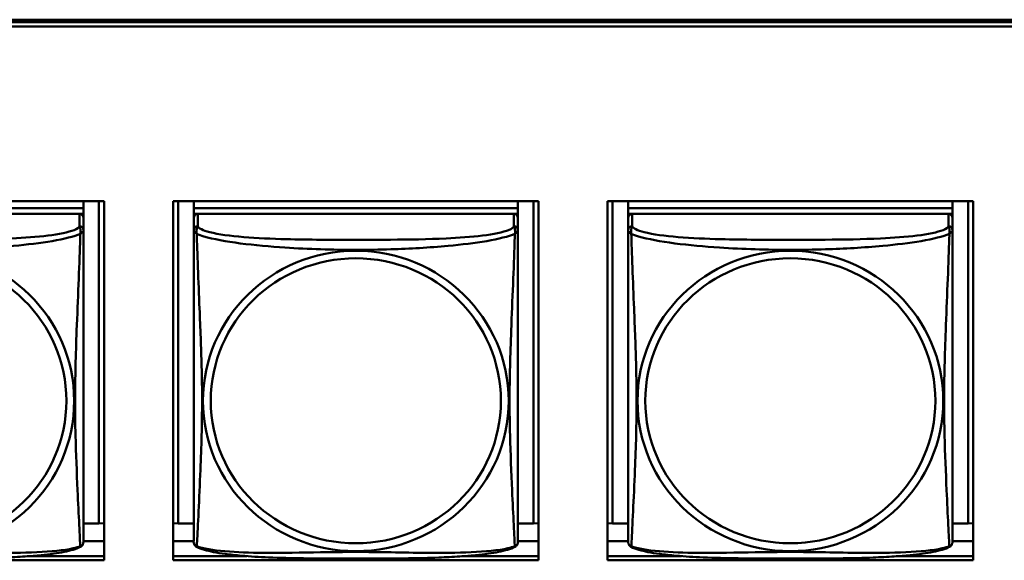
# Model space of a CAD drawing. Header units: inches. Extents: x 0.8 to 72.9, y -7.8 to 49.3.
# Tile 72 of 256: x 46 to 47.4, y 9.7 to 10.5. Entities that reach past the tile are written whole.
import ezdxf

# ---------------------------------------------------------------- set-up
doc = ezdxf.new("R2010")
doc.units = ezdxf.units.IN
doc.header["$MEASUREMENT"] = 0
doc.layers.add('Visible Edges(ROSSANSI)', color=7, linetype='Continuous', lineweight=50)
doc.layers.add('Visible Tangent Edges(ROSSANSI)', color=7, linetype='Continuous', lineweight=50)

msp = doc.modelspace()

# ---------------------------------------------------------------- linework, layer by layer
at = {"layer": 'Visible Edges(ROSSANSI)'}
for p, q in [((35.8647, 10.477), (53.2398, 10.477)), ((35.8647, 10.4733), (53.2398, 10.4733)), ((53.2398, 10.4672), (35.8647, 10.4672)), ((45.5483, 10.2127), (46.0807, 10.2127)), ((46.0507, 10.2127), (46.0507, 10.2024)), ((46.0733, 10.2127), (46.0733, 9.7436)), ((46.0807, 10.2127), (46.0807, 9.69)), ((46.1813, 9.69), (46.1813, 10.2127)), ((46.1813, 10.2127), (46.7137, 10.2127)), ((46.1886, 9.7436), (46.1886, 10.2127)), ((46.2113, 10.2127), (46.2113, 10.2024)), ((46.6837, 10.2127), (46.6837, 10.2024)), ((46.7063, 10.2127), (46.7063, 9.7436)), ((46.7137, 10.2127), (46.7137, 9.69)), ((46.8143, 9.69), (46.8143, 10.2127)), ((46.8143, 10.2127), (47.3467, 10.2127)), ((46.8216, 9.7436), (46.8216, 10.2127)), ((46.8443, 10.2127), (46.8443, 10.2024)), ((47.3167, 10.2127), (47.3167, 10.2024)), ((47.3393, 10.2127), (47.3393, 9.7436)), ((47.3467, 10.2127), (47.3467, 9.69)), ((46.0507, 10.2024), (45.5783, 10.2024)), ((45.5783, 10.2024), (46.0507, 10.2024)), ((46.0507, 10.2024), (46.0507, 10.1942)), ((46.0507, 10.2024), (46.0507, 10.2024)), ((46.6837, 10.2024), (46.2113, 10.2024)), ((46.2113, 10.2024), (46.2113, 10.1942)), ((46.2113, 10.2024), (46.2113, 10.2024)), ((46.2113, 10.2024), (46.6837, 10.2024)), ((46.6837, 10.2024), (46.6837, 10.1942)), ((46.6837, 10.2024), (46.6837, 10.2024)), ((47.3167, 10.2024), (46.8443, 10.2024)), ((46.8443, 10.2024), (46.8443, 10.1942)), ((46.8443, 10.2024), (46.8443, 10.2024)), ((46.8443, 10.2024), (47.3167, 10.2024)), ((47.3167, 10.2024), (47.3167, 10.1942)), ((47.3167, 10.2024), (47.3167, 10.2024)), ((46.0448, 10.1942), (45.5842, 10.1942)), ((46.0449, 10.1942), (46.0507, 10.1942)), ((46.0507, 10.1942), (46.0507, 10.1885)), ((46.0507, 10.1707), (46.0507, 10.1884)), ((46.2113, 10.1885), (46.2113, 10.1942)), ((46.2113, 10.1942), (46.2171, 10.1942)), ((46.2113, 10.1884), (46.2113, 10.1707)), ((46.6778, 10.1942), (46.2172, 10.1942)), ((46.6779, 10.1942), (46.6837, 10.1942)), ((46.6837, 10.1942), (46.6837, 10.1885)), ((46.6837, 10.1707), (46.6837, 10.1884)), ((46.8443, 10.1885), (46.8443, 10.1942)), ((46.8443, 10.1942), (46.8501, 10.1942)), ((46.8443, 10.1884), (46.8443, 10.1707)), ((47.3108, 10.1942), (46.8502, 10.1942)), ((47.3109, 10.1942), (47.3167, 10.1942)), ((47.3167, 10.1942), (47.3167, 10.1885)), ((47.3167, 10.1707), (47.3167, 10.1884)), ((46.0733, 9.7436), (46.0507, 9.7436)), ((46.0733, 9.7436), (46.0807, 9.744)), ((46.1886, 9.7436), (46.1813, 9.744)), ((46.2113, 9.7436), (46.1886, 9.7436)), ((46.7063, 9.7436), (46.6837, 9.7436)), ((46.7063, 9.7436), (46.7137, 9.744)), ((46.8216, 9.7436), (46.8143, 9.744)), ((46.8443, 9.7436), (46.8216, 9.7436)), ((47.3393, 9.7436), (47.3167, 9.7436)), ((47.3393, 9.7436), (47.3467, 9.744)), ((46.0807, 9.718), (46.0507, 9.718)), ((46.2113, 9.718), (46.1813, 9.718)), ((46.7137, 9.718), (46.6837, 9.718)), ((46.8443, 9.718), (46.8143, 9.718)), ((47.3467, 9.718), (47.3167, 9.718)), ((46.0807, 9.69), (45.5483, 9.69)), ((45.9732, 9.6961), (46.0807, 9.6961)), ((46.1813, 9.6961), (46.2888, 9.6961)), ((46.7137, 9.69), (46.1813, 9.69)), ((46.6062, 9.6961), (46.7137, 9.6961)), ((46.8143, 9.6961), (46.9218, 9.6961)), ((47.3467, 9.69), (46.8143, 9.69)), ((47.2392, 9.6961), (47.3467, 9.6961))]:
    msp.add_line(p, q, dxfattribs=at)
for centre, start, end in [((46.0369, 9.7177), 350.8504, 360), ((46.225, 9.7177), 180, 189.1496), ((46.6699, 9.7177), 350.8504, 360), ((46.858, 9.7177), 180, 189.1496), ((47.3029, 9.7177), 350.8504, 360)]:
    msp.add_arc(centre, 0.0138, start, end, dxfattribs=at)
for centre, major_axis, start_param, end_param in [((46.0448, 10.1884), (0.00591, 0), 0, 1.570796), ((46.2172, 10.1884), (-0.00591, 0), 4.712389, 6.283185), ((46.6778, 10.1884), (0.00591, 0), 0, 1.570796), ((46.8502, 10.1884), (-0.00591, 0), 4.712389, 6.283185), ((47.3108, 10.1884), (0.00591, 0), 0, 1.570796)]:
    msp.add_ellipse(centre, major_axis=major_axis, ratio=0.981793, start_param=start_param, end_param=end_param, dxfattribs=at)
for points, knots in [([(46.0507, 9.7177), (46.0507, 9.7178), (46.0507, 9.7186), (46.0507, 9.7203), (46.0507, 9.725), (46.0507, 9.7359), (46.0507, 9.7497), (46.0507, 9.7636), (46.0507, 9.7801), (46.0507, 9.7975), (46.0507, 9.8222), (46.0507, 9.8486), (46.0507, 9.8749), (46.0507, 9.8914), (46.0507, 9.908), (46.0507, 9.9246), (46.0507, 9.9578), (46.0507, 9.9911), (46.0507, 10.0251), (46.0507, 10.0674), (46.0507, 10.1132), (46.0507, 10.1448), (46.0507, 10.1572), (46.0507, 10.1666), (46.0507, 10.1707)], [0.352862, 0.352862, 0.352862, 0.352862, 0.404774, 0.404774, 0.404774, 0.550532, 0.550532, 0.550532, 0.69629, 0.69629, 0.69629, 0.902598, 0.902598, 0.902598, 1.03154, 1.03154, 1.03154, 1.289425, 1.289425, 1.289425, 1.610774, 1.610774, 1.610774, 1.73735, 1.73735, 1.73735, 1.73735]), ([(46.2113, 10.1707), (46.2113, 10.1681), (46.2113, 10.1635), (46.2113, 10.1574), (46.2113, 10.1461), (46.2113, 10.1297), (46.2113, 10.1119), (46.2113, 10.094), (46.2113, 10.0749), (46.2113, 10.0557), (46.2113, 10.0286), (46.2113, 10.0014), (46.2113, 9.9746), (46.2113, 9.9579), (46.2113, 9.9412), (46.2113, 9.9246), (46.2113, 9.8914), (46.2113, 9.8582), (46.2113, 9.826), (46.2113, 9.7858), (46.2113, 9.7454), (46.2113, 9.7268), (46.2113, 9.721), (46.2113, 9.7178), (46.2113, 9.7178)], [0.325731, 0.325731, 0.325731, 0.325731, 0.404774, 0.404774, 0.404774, 0.550532, 0.550532, 0.550532, 0.69629, 0.69629, 0.69629, 0.902598, 0.902598, 0.902598, 1.03154, 1.03154, 1.03154, 1.289425, 1.289425, 1.289425, 1.610774, 1.610774, 1.610774, 1.710218, 1.710218, 1.710218, 1.710218]), ([(46.6837, 9.7177), (46.6837, 9.7178), (46.6837, 9.7186), (46.6837, 9.7203), (46.6837, 9.725), (46.6837, 9.7359), (46.6837, 9.7497), (46.6837, 9.7636), (46.6837, 9.7801), (46.6837, 9.7975), (46.6837, 9.8222), (46.6837, 9.8486), (46.6837, 9.8749), (46.6837, 9.8914), (46.6837, 9.908), (46.6837, 9.9246), (46.6837, 9.9578), (46.6837, 9.9911), (46.6837, 10.0251), (46.6837, 10.0674), (46.6837, 10.1132), (46.6837, 10.1448), (46.6837, 10.1572), (46.6837, 10.1666), (46.6837, 10.1707)], [0.352862, 0.352862, 0.352862, 0.352862, 0.404774, 0.404774, 0.404774, 0.550532, 0.550532, 0.550532, 0.69629, 0.69629, 0.69629, 0.902598, 0.902598, 0.902598, 1.03154, 1.03154, 1.03154, 1.289425, 1.289425, 1.289425, 1.610774, 1.610774, 1.610774, 1.73735, 1.73735, 1.73735, 1.73735]), ([(46.8443, 10.1707), (46.8443, 10.1681), (46.8443, 10.1635), (46.8443, 10.1574), (46.8443, 10.1461), (46.8443, 10.1297), (46.8443, 10.1119), (46.8443, 10.094), (46.8443, 10.0749), (46.8443, 10.0557), (46.8443, 10.0286), (46.8443, 10.0014), (46.8443, 9.9746), (46.8443, 9.9579), (46.8443, 9.9412), (46.8443, 9.9246), (46.8443, 9.8914), (46.8443, 9.8582), (46.8443, 9.826), (46.8443, 9.7858), (46.8443, 9.7454), (46.8443, 9.7268), (46.8443, 9.721), (46.8443, 9.7178), (46.8443, 9.7178)], [0.325731, 0.325731, 0.325731, 0.325731, 0.404774, 0.404774, 0.404774, 0.550532, 0.550532, 0.550532, 0.69629, 0.69629, 0.69629, 0.902598, 0.902598, 0.902598, 1.03154, 1.03154, 1.03154, 1.289425, 1.289425, 1.289425, 1.610774, 1.610774, 1.610774, 1.710218, 1.710218, 1.710218, 1.710218]), ([(47.3167, 9.7177), (47.3167, 9.7178), (47.3167, 9.7186), (47.3167, 9.7203), (47.3167, 9.725), (47.3167, 9.7359), (47.3167, 9.7497), (47.3167, 9.7636), (47.3167, 9.7801), (47.3167, 9.7975), (47.3167, 9.8222), (47.3167, 9.8486), (47.3167, 9.8749), (47.3167, 9.8914), (47.3167, 9.908), (47.3167, 9.9246), (47.3167, 9.9578), (47.3167, 9.9911), (47.3167, 10.0251), (47.3167, 10.0674), (47.3167, 10.1132), (47.3167, 10.1448), (47.3167, 10.1572), (47.3167, 10.1666), (47.3167, 10.1707)], [0.352862, 0.352862, 0.352862, 0.352862, 0.404774, 0.404774, 0.404774, 0.550532, 0.550532, 0.550532, 0.69629, 0.69629, 0.69629, 0.902598, 0.902598, 0.902598, 1.03154, 1.03154, 1.03154, 1.289425, 1.289425, 1.289425, 1.610774, 1.610774, 1.610774, 1.73735, 1.73735, 1.73735, 1.73735]), ([(46.0465, 9.7096), (46.0471, 9.7099), (46.0476, 9.7103), (46.0485, 9.7111), (46.0489, 9.7116), (46.0495, 9.7125), (46.0497, 9.7129), (46.0501, 9.7138), (46.0502, 9.7142), (46.0504, 9.7149), (46.0505, 9.7152), (46.0505, 9.7155)], [0.02273771, 0.02273771, 0.02273771, 0.02273771, 0.02954865, 0.02954865, 0.03635958, 0.03635958, 0.04317052, 0.04317052, 0.04998146, 0.04998146, 0.0567924, 0.0567924, 0.0567924, 0.0567924]), ([(46.2154, 9.7096), (46.2149, 9.7099), (46.2144, 9.7103), (46.2135, 9.7111), (46.2131, 9.7116), (46.2125, 9.7125), (46.2122, 9.7129), (46.2119, 9.7138), (46.2118, 9.7142), (46.2116, 9.7149), (46.2115, 9.7152), (46.2114, 9.7155)], [0.02273771, 0.02273771, 0.02273771, 0.02273771, 0.02954865, 0.02954865, 0.03635958, 0.03635958, 0.04317052, 0.04317052, 0.04998146, 0.04998146, 0.0567924, 0.0567924, 0.0567924, 0.0567924]), ([(46.6795, 9.7096), (46.6801, 9.7099), (46.6806, 9.7103), (46.6815, 9.7111), (46.6819, 9.7116), (46.6825, 9.7125), (46.6827, 9.7129), (46.6831, 9.7138), (46.6832, 9.7142), (46.6834, 9.7149), (46.6835, 9.7152), (46.6835, 9.7155)], [0.02273771, 0.02273771, 0.02273771, 0.02273771, 0.02954865, 0.02954865, 0.03635958, 0.03635958, 0.04317052, 0.04317052, 0.04998146, 0.04998146, 0.0567924, 0.0567924, 0.0567924, 0.0567924]), ([(46.8484, 9.7096), (46.8479, 9.7099), (46.8474, 9.7103), (46.8465, 9.7111), (46.8461, 9.7116), (46.8455, 9.7125), (46.8452, 9.7129), (46.8449, 9.7138), (46.8448, 9.7142), (46.8446, 9.7149), (46.8445, 9.7152), (46.8444, 9.7155)], [0.02273771, 0.02273771, 0.02273771, 0.02273771, 0.02954865, 0.02954865, 0.03635958, 0.03635958, 0.04317052, 0.04317052, 0.04998146, 0.04998146, 0.0567924, 0.0567924, 0.0567924, 0.0567924]), ([(47.3125, 9.7096), (47.3131, 9.7099), (47.3136, 9.7103), (47.3145, 9.7111), (47.3149, 9.7116), (47.3155, 9.7125), (47.3157, 9.7129), (47.3161, 9.7138), (47.3162, 9.7142), (47.3164, 9.7149), (47.3165, 9.7152), (47.3165, 9.7155)], [0.02273771, 0.02273771, 0.02273771, 0.02273771, 0.02954865, 0.02954865, 0.03635958, 0.03635958, 0.04317052, 0.04317052, 0.04998146, 0.04998146, 0.0567924, 0.0567924, 0.0567924, 0.0567924]), ([(46.0465, 9.7096), (46.0431, 9.7079), (46.0396, 9.7066), (46.0316, 9.7042), (46.0272, 9.7031), (46.0177, 9.7012), (46.0127, 9.7004), (46.0015, 9.6988), (45.9953, 9.6981), (45.9814, 9.6967), (45.9737, 9.6961), (45.9559, 9.6949), (45.9456, 9.6944), (45.9207, 9.6934), (45.906, 9.6931), (45.8743, 9.6926), (45.8573, 9.6925), (45.8233, 9.6924), (45.8063, 9.6924), (45.7723, 9.6925), (45.7553, 9.6926), (45.7213, 9.6931), (45.7041, 9.6935), (45.6739, 9.6948), (45.6608, 9.6956), (45.6398, 9.6974), (45.6317, 9.6983), (45.6181, 9.7001), (45.6124, 9.701), (45.6023, 9.703), (45.5979, 9.704), (45.5897, 9.7064), (45.586, 9.7078), (45.5824, 9.7096)], [-1.678204, -1.678204, -1.678204, -1.678204, -1.629815, -1.629815, -1.580861, -1.580861, -1.532583, -1.532583, -1.479316, -1.479316, -1.416961, -1.416961, -1.337799, -1.337799, -1.226353, -1.226353, -1.09702, -1.09702, -0.967687, -0.967687, -0.838354, -0.838354, -0.709022, -0.709022, -0.60577, -0.60577, -0.53827, -0.53827, -0.483941, -0.483941, -0.435529, -0.435529, -0.384876, -0.384876, -0.384876, -0.384876]), ([(46.6795, 9.7096), (46.6761, 9.7079), (46.6726, 9.7066), (46.6646, 9.7042), (46.6602, 9.7031), (46.6507, 9.7012), (46.6457, 9.7004), (46.6345, 9.6988), (46.6283, 9.6981), (46.6144, 9.6967), (46.6067, 9.6961), (46.5889, 9.6949), (46.5786, 9.6944), (46.5537, 9.6934), (46.539, 9.6931), (46.5073, 9.6926), (46.4903, 9.6925), (46.4563, 9.6924), (46.4393, 9.6924), (46.4053, 9.6925), (46.3883, 9.6926), (46.3543, 9.6931), (46.3371, 9.6935), (46.3069, 9.6948), (46.2938, 9.6956), (46.2728, 9.6974), (46.2647, 9.6983), (46.2511, 9.7001), (46.2454, 9.701), (46.2353, 9.703), (46.2309, 9.704), (46.2227, 9.7064), (46.219, 9.7078), (46.2154, 9.7096)], [-1.678204, -1.678204, -1.678204, -1.678204, -1.629815, -1.629815, -1.580861, -1.580861, -1.532583, -1.532583, -1.479316, -1.479316, -1.416961, -1.416961, -1.337799, -1.337799, -1.226353, -1.226353, -1.09702, -1.09702, -0.967687, -0.967687, -0.838354, -0.838354, -0.709022, -0.709022, -0.60577, -0.60577, -0.53827, -0.53827, -0.483941, -0.483941, -0.435529, -0.435529, -0.384876, -0.384876, -0.384876, -0.384876]), ([(47.3125, 9.7096), (47.3091, 9.7079), (47.3056, 9.7066), (47.2976, 9.7042), (47.2932, 9.7031), (47.2837, 9.7012), (47.2787, 9.7004), (47.2675, 9.6988), (47.2613, 9.6981), (47.2474, 9.6967), (47.2397, 9.6961), (47.2219, 9.6949), (47.2116, 9.6944), (47.1867, 9.6934), (47.172, 9.6931), (47.1403, 9.6926), (47.1233, 9.6925), (47.0893, 9.6924), (47.0723, 9.6924), (47.0383, 9.6925), (47.0213, 9.6926), (46.9873, 9.6931), (46.9701, 9.6935), (46.9399, 9.6948), (46.9268, 9.6956), (46.9058, 9.6974), (46.8977, 9.6983), (46.8841, 9.7001), (46.8784, 9.701), (46.8683, 9.703), (46.8639, 9.704), (46.8557, 9.7064), (46.852, 9.7078), (46.8484, 9.7096)], [-1.678204, -1.678204, -1.678204, -1.678204, -1.629815, -1.629815, -1.580861, -1.580861, -1.532583, -1.532583, -1.479316, -1.479316, -1.416961, -1.416961, -1.337799, -1.337799, -1.226353, -1.226353, -1.09702, -1.09702, -0.967687, -0.967687, -0.838354, -0.838354, -0.709022, -0.709022, -0.60577, -0.60577, -0.53827, -0.53827, -0.483941, -0.483941, -0.435529, -0.435529, -0.384876, -0.384876, -0.384876, -0.384876])]:
    msp.add_open_spline(points, degree=3, knots=knots, dxfattribs=at)
at = {"layer": 'Visible Tangent Edges(ROSSANSI)'}
for p, q in [((46.0448, 10.1942), (46.0448, 10.1765)), ((46.2172, 10.1765), (46.2172, 10.1942)), ((46.6778, 10.1942), (46.6778, 10.1765)), ((46.8502, 10.1765), (46.8502, 10.1942)), ((47.3108, 10.1942), (47.3108, 10.1765))]:
    msp.add_line(p, q, dxfattribs=at)
for centre, major_axis, start_param, end_param in [((46.0448, 10.1707), (0.00591, 0), 0, 1.570796), ((46.2172, 10.1707), (-0.00591, 0), 4.712389, 6.283185), ((46.6778, 10.1707), (0.00591, 0), 0, 1.570796), ((46.8502, 10.1707), (-0.00591, 0), 4.712389, 6.283185), ((47.3108, 10.1707), (0.00591, 0), 0, 1.570796)]:
    msp.add_ellipse(centre, major_axis=major_axis, ratio=0.981793, start_param=start_param, end_param=end_param, dxfattribs=at)
for centre, major_axis in [((45.8145, 9.922), (0.2227, 0)), ((45.8145, 9.9222), (0.2113, 0)), ((46.4475, 9.922), (0.2227, 0)), ((46.4475, 9.9222), (0.2113, 0)), ((47.0805, 9.922), (0.2227, 0)), ((47.0805, 9.9222), (0.2113, 0))]:
    msp.add_ellipse(centre, major_axis=major_axis, ratio=0.981793, dxfattribs=at)
for points, knots in [([(46.0448, 10.1765), (46.0442, 10.1745), (46.0415, 10.1726), (46.0371, 10.1708), (46.029, 10.1675), (46.0151, 10.1647), (45.9989, 10.1627), (45.9828, 10.1607), (45.9646, 10.1594), (45.946, 10.1585), (45.9196, 10.1573), (45.8923, 10.1569), (45.8652, 10.1567), (45.8483, 10.1566), (45.8314, 10.1565), (45.8145, 10.1565), (45.7806, 10.1565), (45.7468, 10.1566), (45.7131, 10.1575), (45.6711, 10.1585), (45.6271, 10.1612), (45.6016, 10.1677), (45.5915, 10.1703), (45.5851, 10.1733), (45.5842, 10.1765)], [0.325731, 0.325731, 0.325731, 0.325731, 0.404774, 0.404774, 0.404774, 0.550532, 0.550532, 0.550532, 0.69629, 0.69629, 0.69629, 0.902598, 0.902598, 0.902598, 1.03154, 1.03154, 1.03154, 1.289425, 1.289425, 1.289425, 1.610774, 1.610774, 1.610774, 1.73735, 1.73735, 1.73735, 1.73735]), ([(46.0448, 10.1765), (46.0449, 10.1761), (46.045, 10.1757), (46.0453, 10.175), (46.0455, 10.1746), (46.0458, 10.1739), (46.0459, 10.1736), (46.046, 10.1731), (46.0461, 10.1729), (46.0462, 10.1722), (46.0463, 10.1718), (46.0465, 10.1705), (46.0466, 10.1695), (46.0465, 10.1676), (46.0464, 10.1665), (46.0462, 10.1654)], [-0.0844808, -0.0844808, -0.0844808, -0.0844808, -0.06943799, -0.06943799, -0.05587828, -0.05587828, -0.04740346, -0.04740346, -0.04210669, -0.04210669, -0.03151317, -0.03151317, -0.01456352, -0.01456352, 0.00026741, 0.00026741, 0.00026741, 0.00026741]), ([(46.0462, 10.1654), (46.0469, 10.166), (46.0476, 10.1665), (46.0487, 10.1674), (46.0492, 10.1678), (46.0498, 10.1684), (46.05, 10.1686), (46.0502, 10.1688), (46.0502, 10.1689), (46.0504, 10.1691), (46.0505, 10.1692), (46.0506, 10.1696), (46.0506, 10.1697), (46.0507, 10.1702), (46.0507, 10.1704), (46.0507, 10.1707)], [-0.00026741, -0.00026741, -0.00026741, -0.00026741, 0.01456352, 0.01456352, 0.03151317, 0.03151317, 0.04210669, 0.04210669, 0.04740346, 0.04740346, 0.05587828, 0.05587828, 0.06943799, 0.06943799, 0.0844808, 0.0844808, 0.0844808, 0.0844808]), ([(46.2113, 10.1707), (46.2113, 10.1704), (46.2113, 10.1702), (46.2113, 10.1697), (46.2114, 10.1696), (46.2115, 10.1692), (46.2116, 10.1691), (46.2117, 10.1689), (46.2118, 10.1688), (46.212, 10.1686), (46.2122, 10.1684), (46.2128, 10.1678), (46.2132, 10.1674), (46.2144, 10.1665), (46.215, 10.166), (46.2158, 10.1654)], [-0.0844808, -0.0844808, -0.0844808, -0.0844808, -0.06943799, -0.06943799, -0.05587828, -0.05587828, -0.04740346, -0.04740346, -0.04210669, -0.04210669, -0.03151317, -0.03151317, -0.01456352, -0.01456352, 0.00026741, 0.00026741, 0.00026741, 0.00026741]), ([(46.2158, 10.1654), (46.2156, 10.1665), (46.2155, 10.1676), (46.2154, 10.1695), (46.2155, 10.1705), (46.2156, 10.1718), (46.2157, 10.1722), (46.2159, 10.1729), (46.216, 10.1731), (46.2161, 10.1736), (46.2162, 10.1739), (46.2165, 10.1746), (46.2166, 10.175), (46.2169, 10.1757), (46.2171, 10.1761), (46.2172, 10.1765)], [-0.00026741, -0.00026741, -0.00026741, -0.00026741, 0.01456352, 0.01456352, 0.03151317, 0.03151317, 0.04210669, 0.04210669, 0.04740346, 0.04740346, 0.05587828, 0.05587828, 0.06943799, 0.06943799, 0.0844808, 0.0844808, 0.0844808, 0.0844808]), ([(46.6778, 10.1765), (46.6772, 10.1745), (46.6745, 10.1726), (46.6701, 10.1708), (46.662, 10.1675), (46.6481, 10.1647), (46.6319, 10.1627), (46.6158, 10.1607), (46.5976, 10.1594), (46.579, 10.1585), (46.5526, 10.1573), (46.5253, 10.1569), (46.4982, 10.1567), (46.4813, 10.1566), (46.4644, 10.1565), (46.4475, 10.1565), (46.4136, 10.1565), (46.3798, 10.1566), (46.3461, 10.1575), (46.3041, 10.1585), (46.2601, 10.1612), (46.2346, 10.1677), (46.2245, 10.1703), (46.2181, 10.1733), (46.2172, 10.1765)], [0.325731, 0.325731, 0.325731, 0.325731, 0.404774, 0.404774, 0.404774, 0.550532, 0.550532, 0.550532, 0.69629, 0.69629, 0.69629, 0.902598, 0.902598, 0.902598, 1.03154, 1.03154, 1.03154, 1.289425, 1.289425, 1.289425, 1.610774, 1.610774, 1.610774, 1.73735, 1.73735, 1.73735, 1.73735]), ([(46.6778, 10.1765), (46.6779, 10.1761), (46.678, 10.1757), (46.6783, 10.175), (46.6785, 10.1746), (46.6788, 10.1739), (46.6789, 10.1736), (46.679, 10.1731), (46.6791, 10.1729), (46.6792, 10.1722), (46.6793, 10.1718), (46.6795, 10.1705), (46.6796, 10.1695), (46.6795, 10.1676), (46.6794, 10.1665), (46.6792, 10.1654)], [-0.0844808, -0.0844808, -0.0844808, -0.0844808, -0.06943799, -0.06943799, -0.05587828, -0.05587828, -0.04740346, -0.04740346, -0.04210669, -0.04210669, -0.03151317, -0.03151317, -0.01456352, -0.01456352, 0.00026741, 0.00026741, 0.00026741, 0.00026741]), ([(46.6792, 10.1654), (46.6799, 10.166), (46.6806, 10.1665), (46.6817, 10.1674), (46.6822, 10.1678), (46.6828, 10.1684), (46.683, 10.1686), (46.6832, 10.1688), (46.6832, 10.1689), (46.6834, 10.1691), (46.6835, 10.1692), (46.6836, 10.1696), (46.6836, 10.1697), (46.6837, 10.1702), (46.6837, 10.1704), (46.6837, 10.1707)], [-0.00026741, -0.00026741, -0.00026741, -0.00026741, 0.01456352, 0.01456352, 0.03151317, 0.03151317, 0.04210669, 0.04210669, 0.04740346, 0.04740346, 0.05587828, 0.05587828, 0.06943799, 0.06943799, 0.0844808, 0.0844808, 0.0844808, 0.0844808]), ([(46.8443, 10.1707), (46.8443, 10.1704), (46.8443, 10.1702), (46.8443, 10.1697), (46.8444, 10.1696), (46.8445, 10.1692), (46.8446, 10.1691), (46.8447, 10.1689), (46.8448, 10.1688), (46.845, 10.1686), (46.8452, 10.1684), (46.8458, 10.1678), (46.8462, 10.1674), (46.8474, 10.1665), (46.848, 10.166), (46.8488, 10.1654)], [-0.0844808, -0.0844808, -0.0844808, -0.0844808, -0.06943799, -0.06943799, -0.05587828, -0.05587828, -0.04740346, -0.04740346, -0.04210669, -0.04210669, -0.03151317, -0.03151317, -0.01456352, -0.01456352, 0.00026741, 0.00026741, 0.00026741, 0.00026741]), ([(46.8488, 10.1654), (46.8486, 10.1665), (46.8485, 10.1676), (46.8484, 10.1695), (46.8485, 10.1705), (46.8486, 10.1718), (46.8487, 10.1722), (46.8489, 10.1729), (46.849, 10.1731), (46.8491, 10.1736), (46.8492, 10.1739), (46.8495, 10.1746), (46.8496, 10.175), (46.8499, 10.1757), (46.8501, 10.1761), (46.8502, 10.1765)], [-0.00026741, -0.00026741, -0.00026741, -0.00026741, 0.01456352, 0.01456352, 0.03151317, 0.03151317, 0.04210669, 0.04210669, 0.04740346, 0.04740346, 0.05587828, 0.05587828, 0.06943799, 0.06943799, 0.0844808, 0.0844808, 0.0844808, 0.0844808]), ([(47.3108, 10.1765), (47.3102, 10.1745), (47.3075, 10.1726), (47.3031, 10.1708), (47.295, 10.1675), (47.2811, 10.1647), (47.2649, 10.1627), (47.2488, 10.1607), (47.2306, 10.1594), (47.212, 10.1585), (47.1856, 10.1573), (47.1583, 10.1569), (47.1312, 10.1567), (47.1143, 10.1566), (47.0974, 10.1565), (47.0805, 10.1565), (47.0466, 10.1565), (47.0128, 10.1566), (46.9791, 10.1575), (46.9371, 10.1585), (46.8931, 10.1612), (46.8676, 10.1677), (46.8575, 10.1703), (46.8511, 10.1733), (46.8502, 10.1765)], [0.325731, 0.325731, 0.325731, 0.325731, 0.404774, 0.404774, 0.404774, 0.550532, 0.550532, 0.550532, 0.69629, 0.69629, 0.69629, 0.902598, 0.902598, 0.902598, 1.03154, 1.03154, 1.03154, 1.289425, 1.289425, 1.289425, 1.610774, 1.610774, 1.610774, 1.73735, 1.73735, 1.73735, 1.73735]), ([(47.3108, 10.1765), (47.3109, 10.1761), (47.311, 10.1757), (47.3113, 10.175), (47.3115, 10.1746), (47.3118, 10.1739), (47.3119, 10.1736), (47.312, 10.1731), (47.3121, 10.1729), (47.3122, 10.1722), (47.3123, 10.1718), (47.3125, 10.1705), (47.3126, 10.1695), (47.3125, 10.1676), (47.3124, 10.1665), (47.3122, 10.1654)], [-0.0844808, -0.0844808, -0.0844808, -0.0844808, -0.06943799, -0.06943799, -0.05587828, -0.05587828, -0.04740346, -0.04740346, -0.04210669, -0.04210669, -0.03151317, -0.03151317, -0.01456352, -0.01456352, 0.00026741, 0.00026741, 0.00026741, 0.00026741]), ([(47.3122, 10.1654), (47.3129, 10.166), (47.3136, 10.1665), (47.3147, 10.1674), (47.3152, 10.1678), (47.3158, 10.1684), (47.316, 10.1686), (47.3162, 10.1688), (47.3162, 10.1689), (47.3164, 10.1691), (47.3165, 10.1692), (47.3166, 10.1696), (47.3166, 10.1697), (47.3167, 10.1702), (47.3167, 10.1704), (47.3167, 10.1707)], [-0.00026741, -0.00026741, -0.00026741, -0.00026741, 0.01456352, 0.01456352, 0.03151317, 0.03151317, 0.04210669, 0.04210669, 0.04740346, 0.04740346, 0.05587828, 0.05587828, 0.06943799, 0.06943799, 0.0844808, 0.0844808, 0.0844808, 0.0844808]), ([(45.5828, 10.1654), (45.5856, 10.1641), (45.5891, 10.1629), (45.5931, 10.1616), (45.6207, 10.1533), (45.6678, 10.1482), (45.7113, 10.1453), (45.7462, 10.143), (45.7804, 10.1419), (45.8145, 10.1419), (45.8315, 10.1419), (45.8486, 10.1422), (45.8657, 10.1427), (45.8932, 10.1436), (45.9214, 10.1452), (45.949, 10.1478), (45.9686, 10.1496), (45.9879, 10.1519), (46.0052, 10.1548), (46.0224, 10.1578), (46.0373, 10.1614), (46.0462, 10.1654)], [-1.657319, -1.657319, -1.657319, -1.657319, -1.610774, -1.610774, -1.610774, -1.289425, -1.289425, -1.289425, -1.03154, -1.03154, -1.03154, -0.902598, -0.902598, -0.902598, -0.69629, -0.69629, -0.69629, -0.550532, -0.550532, -0.550532, -0.405761, -0.405761, -0.405761, -0.405761]), ([(46.0462, 10.1654), (46.0461, 10.1614), (46.0459, 10.1569), (46.0458, 10.1519), (46.0447, 10.1175), (46.0425, 10.0683), (46.0408, 10.0244), (46.0395, 9.9891), (46.0385, 9.9555), (46.0385, 9.922), (46.0385, 9.9053), (46.0387, 9.8886), (46.0391, 9.8719), (46.0398, 9.8451), (46.041, 9.8179), (46.0421, 9.7922), (46.043, 9.7739), (46.0438, 9.7564), (46.0445, 9.7417), (46.0452, 9.7271), (46.0458, 9.7155), (46.0462, 9.7105)], [-1.657319, -1.657319, -1.657319, -1.657319, -1.610774, -1.610774, -1.610774, -1.289425, -1.289425, -1.289425, -1.03154, -1.03154, -1.03154, -0.902598, -0.902598, -0.902598, -0.69629, -0.69629, -0.69629, -0.550532, -0.550532, -0.550532, -0.405761, -0.405761, -0.405761, -0.405761]), ([(46.2158, 10.1654), (46.2186, 10.1641), (46.2221, 10.1629), (46.2261, 10.1616), (46.2537, 10.1533), (46.3008, 10.1482), (46.3443, 10.1453), (46.3792, 10.143), (46.4134, 10.1419), (46.4475, 10.1419), (46.4645, 10.1419), (46.4816, 10.1422), (46.4987, 10.1427), (46.5262, 10.1436), (46.5544, 10.1452), (46.582, 10.1478), (46.6016, 10.1496), (46.6209, 10.1519), (46.6382, 10.1548), (46.6554, 10.1578), (46.6703, 10.1614), (46.6792, 10.1654)], [-1.657319, -1.657319, -1.657319, -1.657319, -1.610774, -1.610774, -1.610774, -1.289425, -1.289425, -1.289425, -1.03154, -1.03154, -1.03154, -0.902598, -0.902598, -0.902598, -0.69629, -0.69629, -0.69629, -0.550532, -0.550532, -0.550532, -0.405761, -0.405761, -0.405761, -0.405761]), ([(46.2158, 9.7105), (46.2159, 9.7121), (46.216, 9.7144), (46.2162, 9.7173), (46.2173, 9.7371), (46.2194, 9.7802), (46.2211, 9.8217), (46.2225, 9.855), (46.2235, 9.8886), (46.2235, 9.922), (46.2235, 9.9387), (46.2233, 9.9555), (46.2228, 9.9725), (46.2222, 9.9997), (46.221, 10.0278), (46.2198, 10.0564), (46.219, 10.0765), (46.2182, 10.097), (46.2174, 10.1162), (46.2167, 10.1353), (46.2161, 10.1531), (46.2158, 10.1654)], [-1.657319, -1.657319, -1.657319, -1.657319, -1.610774, -1.610774, -1.610774, -1.289425, -1.289425, -1.289425, -1.03154, -1.03154, -1.03154, -0.902598, -0.902598, -0.902598, -0.69629, -0.69629, -0.69629, -0.550532, -0.550532, -0.550532, -0.405761, -0.405761, -0.405761, -0.405761]), ([(46.6792, 10.1654), (46.6791, 10.1614), (46.6789, 10.1569), (46.6788, 10.1519), (46.6777, 10.1175), (46.6755, 10.0683), (46.6738, 10.0244), (46.6725, 9.9891), (46.6715, 9.9555), (46.6715, 9.922), (46.6715, 9.9053), (46.6717, 9.8886), (46.6721, 9.8719), (46.6728, 9.8451), (46.674, 9.8179), (46.6751, 9.7922), (46.676, 9.7739), (46.6768, 9.7564), (46.6775, 9.7417), (46.6782, 9.7271), (46.6788, 9.7155), (46.6792, 9.7105)], [-1.657319, -1.657319, -1.657319, -1.657319, -1.610774, -1.610774, -1.610774, -1.289425, -1.289425, -1.289425, -1.03154, -1.03154, -1.03154, -0.902598, -0.902598, -0.902598, -0.69629, -0.69629, -0.69629, -0.550532, -0.550532, -0.550532, -0.405761, -0.405761, -0.405761, -0.405761]), ([(46.8488, 10.1654), (46.8516, 10.1641), (46.8551, 10.1629), (46.8591, 10.1616), (46.8867, 10.1533), (46.9338, 10.1482), (46.9773, 10.1453), (47.0122, 10.143), (47.0464, 10.1419), (47.0805, 10.1419), (47.0975, 10.1419), (47.1146, 10.1422), (47.1317, 10.1427), (47.1592, 10.1436), (47.1874, 10.1452), (47.215, 10.1478), (47.2346, 10.1496), (47.2539, 10.1519), (47.2712, 10.1548), (47.2884, 10.1578), (47.3033, 10.1614), (47.3122, 10.1654)], [-1.657319, -1.657319, -1.657319, -1.657319, -1.610774, -1.610774, -1.610774, -1.289425, -1.289425, -1.289425, -1.03154, -1.03154, -1.03154, -0.902598, -0.902598, -0.902598, -0.69629, -0.69629, -0.69629, -0.550532, -0.550532, -0.550532, -0.405761, -0.405761, -0.405761, -0.405761]), ([(46.8488, 9.7105), (46.8489, 9.7121), (46.849, 9.7144), (46.8492, 9.7173), (46.8503, 9.7371), (46.8524, 9.7802), (46.8541, 9.8217), (46.8555, 9.855), (46.8565, 9.8886), (46.8565, 9.922), (46.8565, 9.9387), (46.8563, 9.9555), (46.8558, 9.9725), (46.8552, 9.9997), (46.854, 10.0278), (46.8528, 10.0564), (46.852, 10.0765), (46.8512, 10.097), (46.8504, 10.1162), (46.8497, 10.1353), (46.8491, 10.1531), (46.8488, 10.1654)], [-1.657319, -1.657319, -1.657319, -1.657319, -1.610774, -1.610774, -1.610774, -1.289425, -1.289425, -1.289425, -1.03154, -1.03154, -1.03154, -0.902598, -0.902598, -0.902598, -0.69629, -0.69629, -0.69629, -0.550532, -0.550532, -0.550532, -0.405761, -0.405761, -0.405761, -0.405761]), ([(47.3122, 10.1654), (47.3121, 10.1614), (47.3119, 10.1569), (47.3118, 10.1519), (47.3107, 10.1175), (47.3085, 10.0683), (47.3068, 10.0244), (47.3055, 9.9891), (47.3045, 9.9555), (47.3045, 9.922), (47.3045, 9.9053), (47.3047, 9.8886), (47.3051, 9.8719), (47.3058, 9.8451), (47.307, 9.8179), (47.3081, 9.7922), (47.309, 9.7739), (47.3098, 9.7564), (47.3105, 9.7417), (47.3112, 9.7271), (47.3118, 9.7155), (47.3122, 9.7105)], [-1.657319, -1.657319, -1.657319, -1.657319, -1.610774, -1.610774, -1.610774, -1.289425, -1.289425, -1.289425, -1.03154, -1.03154, -1.03154, -0.902598, -0.902598, -0.902598, -0.69629, -0.69629, -0.69629, -0.550532, -0.550532, -0.550532, -0.405761, -0.405761, -0.405761, -0.405761]), ([(46.0505, 9.7155), (46.0505, 9.7155), (46.0505, 9.7155), (46.0505, 9.7151), (46.0504, 9.7148), (46.0502, 9.7143), (46.0502, 9.7141), (46.05, 9.7135), (46.0498, 9.7131), (46.0492, 9.7122), (46.0487, 9.7117), (46.0476, 9.711), (46.0469, 9.7107), (46.0462, 9.7105)], [-0.0567924, -0.0567924, -0.0567924, -0.0567924, -0.05587828, -0.05587828, -0.04740346, -0.04740346, -0.04210669, -0.04210669, -0.03151317, -0.03151317, -0.01456352, -0.01456352, 0.00026741, 0.00026741, 0.00026741, 0.00026741]), ([(46.2158, 9.7105), (46.215, 9.7107), (46.2144, 9.711), (46.2132, 9.7117), (46.2128, 9.7122), (46.2122, 9.7131), (46.212, 9.7135), (46.2118, 9.7141), (46.2117, 9.7143), (46.2116, 9.7148), (46.2115, 9.7151), (46.2114, 9.7155), (46.2114, 9.7155), (46.2114, 9.7155)], [-0.00026741, -0.00026741, -0.00026741, -0.00026741, 0.01456352, 0.01456352, 0.03151317, 0.03151317, 0.04210669, 0.04210669, 0.04740346, 0.04740346, 0.05587828, 0.05587828, 0.0567924, 0.0567924, 0.0567924, 0.0567924]), ([(46.6835, 9.7155), (46.6835, 9.7155), (46.6835, 9.7155), (46.6835, 9.7151), (46.6834, 9.7148), (46.6832, 9.7143), (46.6832, 9.7141), (46.683, 9.7135), (46.6828, 9.7131), (46.6822, 9.7122), (46.6817, 9.7117), (46.6806, 9.711), (46.6799, 9.7107), (46.6792, 9.7105)], [-0.0567924, -0.0567924, -0.0567924, -0.0567924, -0.05587828, -0.05587828, -0.04740346, -0.04740346, -0.04210669, -0.04210669, -0.03151317, -0.03151317, -0.01456352, -0.01456352, 0.00026741, 0.00026741, 0.00026741, 0.00026741]), ([(46.8488, 9.7105), (46.848, 9.7107), (46.8474, 9.711), (46.8462, 9.7117), (46.8458, 9.7122), (46.8452, 9.7131), (46.845, 9.7135), (46.8448, 9.7141), (46.8447, 9.7143), (46.8446, 9.7148), (46.8445, 9.7151), (46.8444, 9.7155), (46.8444, 9.7155), (46.8444, 9.7155)], [-0.00026741, -0.00026741, -0.00026741, -0.00026741, 0.01456352, 0.01456352, 0.03151317, 0.03151317, 0.04210669, 0.04210669, 0.04740346, 0.04740346, 0.05587828, 0.05587828, 0.0567924, 0.0567924, 0.0567924, 0.0567924]), ([(47.3165, 9.7155), (47.3165, 9.7155), (47.3165, 9.7155), (47.3165, 9.7151), (47.3164, 9.7148), (47.3162, 9.7143), (47.3162, 9.7141), (47.316, 9.7135), (47.3158, 9.7131), (47.3152, 9.7122), (47.3147, 9.7117), (47.3136, 9.711), (47.3129, 9.7107), (47.3122, 9.7105)], [-0.0567924, -0.0567924, -0.0567924, -0.0567924, -0.05587828, -0.05587828, -0.04740346, -0.04740346, -0.04210669, -0.04210669, -0.03151317, -0.03151317, -0.01456352, -0.01456352, 0.00026741, 0.00026741, 0.00026741, 0.00026741]), ([(46.0462, 9.7105), (46.0433, 9.7094), (46.0398, 9.7084), (46.0358, 9.7075), (46.0082, 9.7013), (45.9612, 9.7004), (45.9177, 9.7008), (45.8827, 9.7012), (45.8486, 9.7021), (45.8145, 9.7021), (45.7974, 9.7021), (45.7804, 9.7019), (45.7632, 9.7016), (45.7357, 9.7012), (45.7076, 9.7005), (45.6799, 9.7008), (45.6604, 9.7009), (45.641, 9.7016), (45.6237, 9.7031), (45.6066, 9.7047), (45.5916, 9.7071), (45.5828, 9.7105)], [-1.657319, -1.657319, -1.657319, -1.657319, -1.610774, -1.610774, -1.610774, -1.289425, -1.289425, -1.289425, -1.03154, -1.03154, -1.03154, -0.902598, -0.902598, -0.902598, -0.69629, -0.69629, -0.69629, -0.550532, -0.550532, -0.550532, -0.405761, -0.405761, -0.405761, -0.405761]), ([(46.0462, 9.7105), (46.0464, 9.7101), (46.0465, 9.7099), (46.0465, 9.7097), (46.0465, 9.7097), (46.0465, 9.7096)], [-0.00026741, -0.00026741, -0.00026741, -0.00026741, 0.01456352, 0.01456352, 0.02273771, 0.02273771, 0.02273771, 0.02273771]), ([(46.2154, 9.7096), (46.2154, 9.7097), (46.2154, 9.7097), (46.2155, 9.7099), (46.2156, 9.7101), (46.2158, 9.7105)], [-0.02273771, -0.02273771, -0.02273771, -0.02273771, -0.01456352, -0.01456352, 0.00026741, 0.00026741, 0.00026741, 0.00026741]), ([(46.6792, 9.7105), (46.6763, 9.7094), (46.6728, 9.7084), (46.6688, 9.7075), (46.6412, 9.7013), (46.5942, 9.7004), (46.5507, 9.7008), (46.5157, 9.7012), (46.4816, 9.7021), (46.4475, 9.7021), (46.4304, 9.7021), (46.4134, 9.7019), (46.3962, 9.7016), (46.3687, 9.7012), (46.3406, 9.7005), (46.3129, 9.7008), (46.2934, 9.7009), (46.274, 9.7016), (46.2567, 9.7031), (46.2396, 9.7047), (46.2246, 9.7071), (46.2158, 9.7105)], [-1.657319, -1.657319, -1.657319, -1.657319, -1.610774, -1.610774, -1.610774, -1.289425, -1.289425, -1.289425, -1.03154, -1.03154, -1.03154, -0.902598, -0.902598, -0.902598, -0.69629, -0.69629, -0.69629, -0.550532, -0.550532, -0.550532, -0.405761, -0.405761, -0.405761, -0.405761]), ([(46.6792, 9.7105), (46.6794, 9.7101), (46.6795, 9.7099), (46.6795, 9.7097), (46.6795, 9.7097), (46.6795, 9.7096)], [-0.00026741, -0.00026741, -0.00026741, -0.00026741, 0.01456352, 0.01456352, 0.02273771, 0.02273771, 0.02273771, 0.02273771]), ([(46.8484, 9.7096), (46.8484, 9.7097), (46.8484, 9.7097), (46.8485, 9.7099), (46.8486, 9.7101), (46.8488, 9.7105)], [-0.02273771, -0.02273771, -0.02273771, -0.02273771, -0.01456352, -0.01456352, 0.00026741, 0.00026741, 0.00026741, 0.00026741]), ([(47.3122, 9.7105), (47.3093, 9.7094), (47.3058, 9.7084), (47.3018, 9.7075), (47.2742, 9.7013), (47.2272, 9.7004), (47.1837, 9.7008), (47.1487, 9.7012), (47.1146, 9.7021), (47.0805, 9.7021), (47.0634, 9.7021), (47.0464, 9.7019), (47.0292, 9.7016), (47.0017, 9.7012), (46.9736, 9.7005), (46.9459, 9.7008), (46.9264, 9.7009), (46.907, 9.7016), (46.8897, 9.7031), (46.8726, 9.7047), (46.8576, 9.7071), (46.8488, 9.7105)], [-1.657319, -1.657319, -1.657319, -1.657319, -1.610774, -1.610774, -1.610774, -1.289425, -1.289425, -1.289425, -1.03154, -1.03154, -1.03154, -0.902598, -0.902598, -0.902598, -0.69629, -0.69629, -0.69629, -0.550532, -0.550532, -0.550532, -0.405761, -0.405761, -0.405761, -0.405761]), ([(47.3122, 9.7105), (47.3124, 9.7101), (47.3125, 9.7099), (47.3125, 9.7097), (47.3125, 9.7097), (47.3125, 9.7096)], [-0.00026741, -0.00026741, -0.00026741, -0.00026741, 0.01456352, 0.01456352, 0.02273771, 0.02273771, 0.02273771, 0.02273771])]:
    msp.add_open_spline(points, degree=3, knots=knots, dxfattribs=at)

doc.saveas('drawing.dxf')
